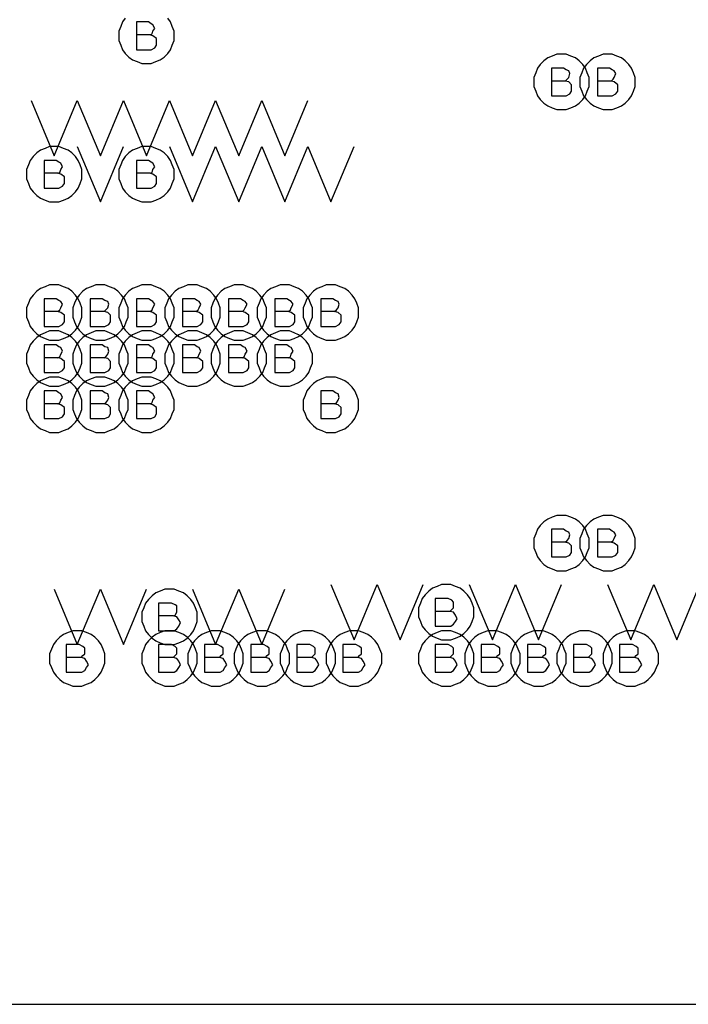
# Model space of a CAD drawing. Extents: x 28 to 61, y 25 to 46.
# Tile 6 of 61: x 35.8 to 36.5, y 30 to 31. Entities that reach past the tile are written whole.
import ezdxf

# ---------------------------------------------------------------- set-up
doc = ezdxf.new("R2010")
doc.units = 0
doc.layers.add('RVP8-TX_d_fab', color=2, linetype='CONTINUOUS')

msp = doc.modelspace()

# ---------------------------------------------------------------- linework, layer by layer
at = {"layer": 'RVP8-TX_d_fab'}
for points in [[(33.23, 29.96), (33.821, 29.96), (33.821, 30.285), (34.835, 30.285), (34.835, 29.96), (35.406, 29.96), (35.406, 30.285), (35.479, 30.285), (35.479, 29.96), (37.306, 29.96), (37.306, 30.285), (37.38, 30.285), (37.38, 29.96), (37.951, 29.96), (37.951, 30.285), (40.105, 30.285), (40.105, 34.51), (33.23, 34.51), (33.23, 29.96)], [(36.385, 30.96), (36.385, 30.965), (36.383, 30.97), (36.381, 30.975), (36.378, 30.979), (36.374, 30.983), (36.37, 30.986), (36.365, 30.988), (36.36, 30.99), (36.355, 30.99), (36.35, 30.99), (36.345, 30.988), (36.34, 30.986), (36.336, 30.983), (36.332, 30.979), (36.329, 30.975), (36.327, 30.97), (36.325, 30.965), (36.325, 30.96), (36.325, 30.955), (36.327, 30.95), (36.329, 30.945), (36.332, 30.941), (36.336, 30.937), (36.34, 30.934), (36.345, 30.932), (36.35, 30.93), (36.355, 30.93), (36.36, 30.93), (36.365, 30.932), (36.37, 30.934), (36.374, 30.937), (36.378, 30.941), (36.381, 30.945), (36.383, 30.95), (36.385, 30.955), (36.385, 30.96)], [(36.435, 30.96), (36.435, 30.965), (36.433, 30.97), (36.431, 30.975), (36.428, 30.979), (36.424, 30.983), (36.42, 30.986), (36.415, 30.988), (36.41, 30.99), (36.405, 30.99), (36.4, 30.99), (36.395, 30.988), (36.39, 30.986), (36.386, 30.983), (36.382, 30.979), (36.379, 30.975), (36.377, 30.97), (36.375, 30.965), (36.375, 30.96), (36.375, 30.955), (36.377, 30.95), (36.379, 30.945), (36.382, 30.941), (36.386, 30.937), (36.39, 30.934), (36.395, 30.932), (36.4, 30.93), (36.405, 30.93), (36.41, 30.93), (36.415, 30.932), (36.42, 30.934), (36.424, 30.937), (36.428, 30.941), (36.431, 30.945), (36.433, 30.95), (36.435, 30.955), (36.435, 30.96)], [(35.835, 30.86), (35.835, 30.865), (35.833, 30.87), (35.831, 30.875), (35.828, 30.879), (35.824, 30.883), (35.82, 30.886), (35.815, 30.888), (35.81, 30.89), (35.805, 30.89), (35.8, 30.89), (35.795, 30.888), (35.79, 30.886), (35.786, 30.883), (35.782, 30.879), (35.779, 30.875), (35.777, 30.87), (35.775, 30.865), (35.775, 30.86), (35.775, 30.855), (35.777, 30.85), (35.779, 30.845), (35.782, 30.841), (35.786, 30.837), (35.79, 30.834), (35.795, 30.832), (35.8, 30.83), (35.805, 30.83), (35.81, 30.83), (35.815, 30.832), (35.82, 30.834), (35.824, 30.837), (35.828, 30.841), (35.831, 30.845), (35.833, 30.85), (35.835, 30.855), (35.835, 30.86)], [(35.935, 30.86), (35.935, 30.865), (35.933, 30.87), (35.931, 30.875), (35.928, 30.879), (35.924, 30.883), (35.92, 30.886), (35.915, 30.888), (35.91, 30.89), (35.905, 30.89), (35.9, 30.89), (35.895, 30.888), (35.89, 30.886), (35.886, 30.883), (35.882, 30.879), (35.879, 30.875), (35.877, 30.87), (35.875, 30.865), (35.875, 30.86), (35.875, 30.855), (35.877, 30.85), (35.879, 30.845), (35.882, 30.841), (35.886, 30.837), (35.89, 30.834), (35.895, 30.832), (35.9, 30.83), (35.905, 30.83), (35.91, 30.83), (35.915, 30.832), (35.92, 30.834), (35.924, 30.837), (35.928, 30.841), (35.931, 30.845), (35.933, 30.85), (35.935, 30.855), (35.935, 30.86)], [(35.835, 30.71), (35.835, 30.715), (35.833, 30.72), (35.831, 30.725), (35.828, 30.729), (35.824, 30.733), (35.82, 30.736), (35.815, 30.738), (35.81, 30.74), (35.805, 30.74), (35.8, 30.74), (35.795, 30.738), (35.79, 30.736), (35.786, 30.733), (35.782, 30.729), (35.779, 30.725), (35.777, 30.72), (35.775, 30.715), (35.775, 30.71), (35.775, 30.705), (35.777, 30.7), (35.779, 30.695), (35.782, 30.691), (35.786, 30.687), (35.79, 30.684), (35.795, 30.682), (35.8, 30.68), (35.805, 30.68), (35.81, 30.68), (35.815, 30.682), (35.82, 30.684), (35.824, 30.687), (35.828, 30.691), (35.831, 30.695), (35.833, 30.7), (35.835, 30.705), (35.835, 30.71)], [(35.885, 30.71), (35.885, 30.715), (35.883, 30.72), (35.881, 30.725), (35.878, 30.729), (35.874, 30.733), (35.87, 30.736), (35.865, 30.738), (35.86, 30.74), (35.855, 30.74), (35.85, 30.74), (35.845, 30.738), (35.84, 30.736), (35.836, 30.733), (35.832, 30.729), (35.829, 30.725), (35.827, 30.72), (35.825, 30.715), (35.825, 30.71), (35.825, 30.705), (35.827, 30.7), (35.829, 30.695), (35.832, 30.691), (35.836, 30.687), (35.84, 30.684), (35.845, 30.682), (35.85, 30.68), (35.855, 30.68), (35.86, 30.68), (35.865, 30.682), (35.87, 30.684), (35.874, 30.687), (35.878, 30.691), (35.881, 30.695), (35.883, 30.7), (35.885, 30.705), (35.885, 30.71)], [(35.935, 30.71), (35.935, 30.715), (35.933, 30.72), (35.931, 30.725), (35.928, 30.729), (35.924, 30.733), (35.92, 30.736), (35.915, 30.738), (35.91, 30.74), (35.905, 30.74), (35.9, 30.74), (35.895, 30.738), (35.89, 30.736), (35.886, 30.733), (35.882, 30.729), (35.879, 30.725), (35.877, 30.72), (35.875, 30.715), (35.875, 30.71), (35.875, 30.705), (35.877, 30.7), (35.879, 30.695), (35.882, 30.691), (35.886, 30.687), (35.89, 30.684), (35.895, 30.682), (35.9, 30.68), (35.905, 30.68), (35.91, 30.68), (35.915, 30.682), (35.92, 30.684), (35.924, 30.687), (35.928, 30.691), (35.931, 30.695), (35.933, 30.7), (35.935, 30.705), (35.935, 30.71)], [(35.985, 30.71), (35.985, 30.715), (35.983, 30.72), (35.981, 30.725), (35.978, 30.729), (35.974, 30.733), (35.97, 30.736), (35.965, 30.738), (35.96, 30.74), (35.955, 30.74), (35.95, 30.74), (35.945, 30.738), (35.94, 30.736), (35.936, 30.733), (35.932, 30.729), (35.929, 30.725), (35.927, 30.72), (35.925, 30.715), (35.925, 30.71), (35.925, 30.705), (35.927, 30.7), (35.929, 30.695), (35.932, 30.691), (35.936, 30.687), (35.94, 30.684), (35.945, 30.682), (35.95, 30.68), (35.955, 30.68), (35.96, 30.68), (35.965, 30.682), (35.97, 30.684), (35.974, 30.687), (35.978, 30.691), (35.981, 30.695), (35.983, 30.7), (35.985, 30.705), (35.985, 30.71)], [(36.035, 30.71), (36.035, 30.715), (36.033, 30.72), (36.031, 30.725), (36.028, 30.729), (36.024, 30.733), (36.02, 30.736), (36.015, 30.738), (36.01, 30.74), (36.005, 30.74), (36, 30.74), (35.995, 30.738), (35.99, 30.736), (35.986, 30.733), (35.982, 30.729), (35.979, 30.725), (35.977, 30.72), (35.975, 30.715), (35.975, 30.71), (35.975, 30.705), (35.977, 30.7), (35.979, 30.695), (35.982, 30.691), (35.986, 30.687), (35.99, 30.684), (35.995, 30.682), (36, 30.68), (36.005, 30.68), (36.01, 30.68), (36.015, 30.682), (36.02, 30.684), (36.024, 30.687), (36.028, 30.691), (36.031, 30.695), (36.033, 30.7), (36.035, 30.705), (36.035, 30.71)], [(36.085, 30.71), (36.085, 30.715), (36.083, 30.72), (36.081, 30.725), (36.078, 30.729), (36.074, 30.733), (36.07, 30.736), (36.065, 30.738), (36.06, 30.74), (36.055, 30.74), (36.05, 30.74), (36.045, 30.738), (36.04, 30.736), (36.036, 30.733), (36.032, 30.729), (36.029, 30.725), (36.027, 30.72), (36.025, 30.715), (36.025, 30.71), (36.025, 30.705), (36.027, 30.7), (36.029, 30.695), (36.032, 30.691), (36.036, 30.687), (36.04, 30.684), (36.045, 30.682), (36.05, 30.68), (36.055, 30.68), (36.06, 30.68), (36.065, 30.682), (36.07, 30.684), (36.074, 30.687), (36.078, 30.691), (36.081, 30.695), (36.083, 30.7), (36.085, 30.705), (36.085, 30.71)], [(36.135, 30.71), (36.135, 30.715), (36.133, 30.72), (36.131, 30.725), (36.128, 30.729), (36.124, 30.733), (36.12, 30.736), (36.115, 30.738), (36.11, 30.74), (36.105, 30.74), (36.1, 30.74), (36.095, 30.738), (36.09, 30.736), (36.086, 30.733), (36.082, 30.729), (36.079, 30.725), (36.077, 30.72), (36.075, 30.715), (36.075, 30.71), (36.075, 30.705), (36.077, 30.7), (36.079, 30.695), (36.082, 30.691), (36.086, 30.687), (36.09, 30.684), (36.095, 30.682), (36.1, 30.68), (36.105, 30.68), (36.11, 30.68), (36.115, 30.682), (36.12, 30.684), (36.124, 30.687), (36.128, 30.691), (36.131, 30.695), (36.133, 30.7), (36.135, 30.705), (36.135, 30.71)], [(35.835, 30.66), (35.835, 30.665), (35.833, 30.67), (35.831, 30.675), (35.828, 30.679), (35.824, 30.683), (35.82, 30.686), (35.815, 30.688), (35.81, 30.69), (35.805, 30.69), (35.8, 30.69), (35.795, 30.688), (35.79, 30.686), (35.786, 30.683), (35.782, 30.679), (35.779, 30.675), (35.777, 30.67), (35.775, 30.665), (35.775, 30.66), (35.775, 30.655), (35.777, 30.65), (35.779, 30.645), (35.782, 30.641), (35.786, 30.637), (35.79, 30.634), (35.795, 30.632), (35.8, 30.63), (35.805, 30.63), (35.81, 30.63), (35.815, 30.632), (35.82, 30.634), (35.824, 30.637), (35.828, 30.641), (35.831, 30.645), (35.833, 30.65), (35.835, 30.655), (35.835, 30.66)], [(35.885, 30.66), (35.885, 30.665), (35.883, 30.67), (35.881, 30.675), (35.878, 30.679), (35.874, 30.683), (35.87, 30.686), (35.865, 30.688), (35.86, 30.69), (35.855, 30.69), (35.85, 30.69), (35.845, 30.688), (35.84, 30.686), (35.836, 30.683), (35.832, 30.679), (35.829, 30.675), (35.827, 30.67), (35.825, 30.665), (35.825, 30.66), (35.825, 30.655), (35.827, 30.65), (35.829, 30.645), (35.832, 30.641), (35.836, 30.637), (35.84, 30.634), (35.845, 30.632), (35.85, 30.63), (35.855, 30.63), (35.86, 30.63), (35.865, 30.632), (35.87, 30.634), (35.874, 30.637), (35.878, 30.641), (35.881, 30.645), (35.883, 30.65), (35.885, 30.655), (35.885, 30.66)], [(35.935, 30.66), (35.935, 30.665), (35.933, 30.67), (35.931, 30.675), (35.928, 30.679), (35.924, 30.683), (35.92, 30.686), (35.915, 30.688), (35.91, 30.69), (35.905, 30.69), (35.9, 30.69), (35.895, 30.688), (35.89, 30.686), (35.886, 30.683), (35.882, 30.679), (35.879, 30.675), (35.877, 30.67), (35.875, 30.665), (35.875, 30.66), (35.875, 30.655), (35.877, 30.65), (35.879, 30.645), (35.882, 30.641), (35.886, 30.637), (35.89, 30.634), (35.895, 30.632), (35.9, 30.63), (35.905, 30.63), (35.91, 30.63), (35.915, 30.632), (35.92, 30.634), (35.924, 30.637), (35.928, 30.641), (35.931, 30.645), (35.933, 30.65), (35.935, 30.655), (35.935, 30.66)], [(35.985, 30.66), (35.985, 30.665), (35.983, 30.67), (35.981, 30.675), (35.978, 30.679), (35.974, 30.683), (35.97, 30.686), (35.965, 30.688), (35.96, 30.69), (35.955, 30.69), (35.95, 30.69), (35.945, 30.688), (35.94, 30.686), (35.936, 30.683), (35.932, 30.679), (35.929, 30.675), (35.927, 30.67), (35.925, 30.665), (35.925, 30.66), (35.925, 30.655), (35.927, 30.65), (35.929, 30.645), (35.932, 30.641), (35.936, 30.637), (35.94, 30.634), (35.945, 30.632), (35.95, 30.63), (35.955, 30.63), (35.96, 30.63), (35.965, 30.632), (35.97, 30.634), (35.974, 30.637), (35.978, 30.641), (35.981, 30.645), (35.983, 30.65), (35.985, 30.655), (35.985, 30.66)], [(36.035, 30.66), (36.035, 30.665), (36.033, 30.67), (36.031, 30.675), (36.028, 30.679), (36.024, 30.683), (36.02, 30.686), (36.015, 30.688), (36.01, 30.69), (36.005, 30.69), (36, 30.69), (35.995, 30.688), (35.99, 30.686), (35.986, 30.683), (35.982, 30.679), (35.979, 30.675), (35.977, 30.67), (35.975, 30.665), (35.975, 30.66), (35.975, 30.655), (35.977, 30.65), (35.979, 30.645), (35.982, 30.641), (35.986, 30.637), (35.99, 30.634), (35.995, 30.632), (36, 30.63), (36.005, 30.63), (36.01, 30.63), (36.015, 30.632), (36.02, 30.634), (36.024, 30.637), (36.028, 30.641), (36.031, 30.645), (36.033, 30.65), (36.035, 30.655), (36.035, 30.66)], [(36.085, 30.66), (36.085, 30.665), (36.083, 30.67), (36.081, 30.675), (36.078, 30.679), (36.074, 30.683), (36.07, 30.686), (36.065, 30.688), (36.06, 30.69), (36.055, 30.69), (36.05, 30.69), (36.045, 30.688), (36.04, 30.686), (36.036, 30.683), (36.032, 30.679), (36.029, 30.675), (36.027, 30.67), (36.025, 30.665), (36.025, 30.66), (36.025, 30.655), (36.027, 30.65), (36.029, 30.645), (36.032, 30.641), (36.036, 30.637), (36.04, 30.634), (36.045, 30.632), (36.05, 30.63), (36.055, 30.63), (36.06, 30.63), (36.065, 30.632), (36.07, 30.634), (36.074, 30.637), (36.078, 30.641), (36.081, 30.645), (36.083, 30.65), (36.085, 30.655), (36.085, 30.66)], [(35.835, 30.61), (35.835, 30.615), (35.833, 30.62), (35.831, 30.625), (35.828, 30.629), (35.824, 30.633), (35.82, 30.636), (35.815, 30.638), (35.81, 30.64), (35.805, 30.64), (35.8, 30.64), (35.795, 30.638), (35.79, 30.636), (35.786, 30.633), (35.782, 30.629), (35.779, 30.625), (35.777, 30.62), (35.775, 30.615), (35.775, 30.61), (35.775, 30.605), (35.777, 30.6), (35.779, 30.595), (35.782, 30.591), (35.786, 30.587), (35.79, 30.584), (35.795, 30.582), (35.8, 30.58), (35.805, 30.58), (35.81, 30.58), (35.815, 30.582), (35.82, 30.584), (35.824, 30.587), (35.828, 30.591), (35.831, 30.595), (35.833, 30.6), (35.835, 30.605), (35.835, 30.61)], [(35.885, 30.61), (35.885, 30.615), (35.883, 30.62), (35.881, 30.625), (35.878, 30.629), (35.874, 30.633), (35.87, 30.636), (35.865, 30.638), (35.86, 30.64), (35.855, 30.64), (35.85, 30.64), (35.845, 30.638), (35.84, 30.636), (35.836, 30.633), (35.832, 30.629), (35.829, 30.625), (35.827, 30.62), (35.825, 30.615), (35.825, 30.61), (35.825, 30.605), (35.827, 30.6), (35.829, 30.595), (35.832, 30.591), (35.836, 30.587), (35.84, 30.584), (35.845, 30.582), (35.85, 30.58), (35.855, 30.58), (35.86, 30.58), (35.865, 30.582), (35.87, 30.584), (35.874, 30.587), (35.878, 30.591), (35.881, 30.595), (35.883, 30.6), (35.885, 30.605), (35.885, 30.61)], [(35.935, 30.61), (35.935, 30.615), (35.933, 30.62), (35.931, 30.625), (35.928, 30.629), (35.924, 30.633), (35.92, 30.636), (35.915, 30.638), (35.91, 30.64), (35.905, 30.64), (35.9, 30.64), (35.895, 30.638), (35.89, 30.636), (35.886, 30.633), (35.882, 30.629), (35.879, 30.625), (35.877, 30.62), (35.875, 30.615), (35.875, 30.61), (35.875, 30.605), (35.877, 30.6), (35.879, 30.595), (35.882, 30.591), (35.886, 30.587), (35.89, 30.584), (35.895, 30.582), (35.9, 30.58), (35.905, 30.58), (35.91, 30.58), (35.915, 30.582), (35.92, 30.584), (35.924, 30.587), (35.928, 30.591), (35.931, 30.595), (35.933, 30.6), (35.935, 30.605), (35.935, 30.61)], [(36.135, 30.61), (36.135, 30.615), (36.133, 30.62), (36.131, 30.625), (36.128, 30.629), (36.124, 30.633), (36.12, 30.636), (36.115, 30.638), (36.11, 30.64), (36.105, 30.64), (36.1, 30.64), (36.095, 30.638), (36.09, 30.636), (36.086, 30.633), (36.082, 30.629), (36.079, 30.625), (36.077, 30.62), (36.075, 30.615), (36.075, 30.61), (36.075, 30.605), (36.077, 30.6), (36.079, 30.595), (36.082, 30.591), (36.086, 30.587), (36.09, 30.584), (36.095, 30.582), (36.1, 30.58), (36.105, 30.58), (36.11, 30.58), (36.115, 30.582), (36.12, 30.584), (36.124, 30.587), (36.128, 30.591), (36.131, 30.595), (36.133, 30.6), (36.135, 30.605), (36.135, 30.61)], [(36.385, 30.46), (36.385, 30.465), (36.383, 30.47), (36.381, 30.475), (36.378, 30.479), (36.374, 30.483), (36.37, 30.486), (36.365, 30.488), (36.36, 30.49), (36.355, 30.49), (36.35, 30.49), (36.345, 30.488), (36.34, 30.486), (36.336, 30.483), (36.332, 30.479), (36.329, 30.475), (36.327, 30.47), (36.325, 30.465), (36.325, 30.46), (36.325, 30.455), (36.327, 30.45), (36.329, 30.445), (36.332, 30.441), (36.336, 30.437), (36.34, 30.434), (36.345, 30.432), (36.35, 30.43), (36.355, 30.43), (36.36, 30.43), (36.365, 30.432), (36.37, 30.434), (36.374, 30.437), (36.378, 30.441), (36.381, 30.445), (36.383, 30.45), (36.385, 30.455), (36.385, 30.46)], [(36.435, 30.46), (36.435, 30.465), (36.433, 30.47), (36.431, 30.475), (36.428, 30.479), (36.424, 30.483), (36.42, 30.486), (36.415, 30.488), (36.41, 30.49), (36.405, 30.49), (36.4, 30.49), (36.395, 30.488), (36.39, 30.486), (36.386, 30.483), (36.382, 30.479), (36.379, 30.475), (36.377, 30.47), (36.375, 30.465), (36.375, 30.46), (36.375, 30.455), (36.377, 30.45), (36.379, 30.445), (36.382, 30.441), (36.386, 30.437), (36.39, 30.434), (36.395, 30.432), (36.4, 30.43), (36.405, 30.43), (36.41, 30.43), (36.415, 30.432), (36.42, 30.434), (36.424, 30.437), (36.428, 30.441), (36.431, 30.445), (36.433, 30.45), (36.435, 30.455), (36.435, 30.46)], [(36.26, 30.385), (36.26, 30.39), (36.258, 30.395), (36.256, 30.4), (36.253, 30.404), (36.249, 30.408), (36.245, 30.411), (36.24, 30.413), (36.235, 30.415), (36.23, 30.415), (36.225, 30.415), (36.22, 30.413), (36.215, 30.411), (36.211, 30.408), (36.207, 30.404), (36.204, 30.4), (36.202, 30.395), (36.2, 30.39), (36.2, 30.385), (36.2, 30.38), (36.202, 30.375), (36.204, 30.37), (36.207, 30.366), (36.211, 30.362), (36.215, 30.359), (36.22, 30.357), (36.225, 30.355), (36.23, 30.355), (36.235, 30.355), (36.24, 30.357), (36.245, 30.359), (36.249, 30.362), (36.253, 30.366), (36.256, 30.37), (36.258, 30.375), (36.26, 30.38), (36.26, 30.385)], [(35.96, 30.38), (35.96, 30.385), (35.958, 30.39), (35.956, 30.395), (35.953, 30.399), (35.949, 30.403), (35.945, 30.406), (35.94, 30.408), (35.935, 30.41), (35.93, 30.41), (35.925, 30.41), (35.92, 30.408), (35.915, 30.406), (35.911, 30.403), (35.907, 30.399), (35.904, 30.395), (35.902, 30.39), (35.9, 30.385), (35.9, 30.38), (35.9, 30.375), (35.902, 30.37), (35.904, 30.365), (35.907, 30.361), (35.911, 30.357), (35.915, 30.354), (35.92, 30.352), (35.925, 30.35), (35.93, 30.35), (35.935, 30.35), (35.94, 30.352), (35.945, 30.354), (35.949, 30.357), (35.953, 30.361), (35.956, 30.365), (35.958, 30.37), (35.96, 30.375), (35.96, 30.38)], [(35.86, 30.335), (35.86, 30.34), (35.858, 30.345), (35.856, 30.35), (35.853, 30.354), (35.849, 30.358), (35.845, 30.361), (35.84, 30.363), (35.835, 30.365), (35.83, 30.365), (35.825, 30.365), (35.82, 30.363), (35.815, 30.361), (35.811, 30.358), (35.807, 30.354), (35.804, 30.35), (35.802, 30.345), (35.8, 30.34), (35.8, 30.335), (35.8, 30.33), (35.802, 30.325), (35.804, 30.32), (35.807, 30.316), (35.811, 30.312), (35.815, 30.309), (35.82, 30.307), (35.825, 30.305), (35.83, 30.305), (35.835, 30.305), (35.84, 30.307), (35.845, 30.309), (35.849, 30.312), (35.853, 30.316), (35.856, 30.32), (35.858, 30.325), (35.86, 30.33), (35.86, 30.335)], [(35.96, 30.335), (35.96, 30.34), (35.958, 30.345), (35.956, 30.35), (35.953, 30.354), (35.949, 30.358), (35.945, 30.361), (35.94, 30.363), (35.935, 30.365), (35.93, 30.365), (35.925, 30.365), (35.92, 30.363), (35.915, 30.361), (35.911, 30.358), (35.907, 30.354), (35.904, 30.35), (35.902, 30.345), (35.9, 30.34), (35.9, 30.335), (35.9, 30.33), (35.902, 30.325), (35.904, 30.32), (35.907, 30.316), (35.911, 30.312), (35.915, 30.309), (35.92, 30.307), (35.925, 30.305), (35.93, 30.305), (35.935, 30.305), (35.94, 30.307), (35.945, 30.309), (35.949, 30.312), (35.953, 30.316), (35.956, 30.32), (35.958, 30.325), (35.96, 30.33), (35.96, 30.335)], [(36.01, 30.335), (36.01, 30.34), (36.008, 30.345), (36.006, 30.35), (36.003, 30.354), (35.999, 30.358), (35.995, 30.361), (35.99, 30.363), (35.985, 30.365), (35.98, 30.365), (35.975, 30.365), (35.97, 30.363), (35.965, 30.361), (35.961, 30.358), (35.957, 30.354), (35.954, 30.35), (35.952, 30.345), (35.95, 30.34), (35.95, 30.335), (35.95, 30.33), (35.952, 30.325), (35.954, 30.32), (35.957, 30.316), (35.961, 30.312), (35.965, 30.309), (35.97, 30.307), (35.975, 30.305), (35.98, 30.305), (35.985, 30.305), (35.99, 30.307), (35.995, 30.309), (35.999, 30.312), (36.003, 30.316), (36.006, 30.32), (36.008, 30.325), (36.01, 30.33), (36.01, 30.335)], [(36.06, 30.335), (36.06, 30.34), (36.058, 30.345), (36.056, 30.35), (36.053, 30.354), (36.049, 30.358), (36.045, 30.361), (36.04, 30.363), (36.035, 30.365), (36.03, 30.365), (36.025, 30.365), (36.02, 30.363), (36.015, 30.361), (36.011, 30.358), (36.007, 30.354), (36.004, 30.35), (36.002, 30.345), (36, 30.34), (36, 30.335), (36, 30.33), (36.002, 30.325), (36.004, 30.32), (36.007, 30.316), (36.011, 30.312), (36.015, 30.309), (36.02, 30.307), (36.025, 30.305), (36.03, 30.305), (36.035, 30.305), (36.04, 30.307), (36.045, 30.309), (36.049, 30.312), (36.053, 30.316), (36.056, 30.32), (36.058, 30.325), (36.06, 30.33), (36.06, 30.335)], [(36.11, 30.335), (36.11, 30.34), (36.108, 30.345), (36.106, 30.35), (36.103, 30.354), (36.099, 30.358), (36.095, 30.361), (36.09, 30.363), (36.085, 30.365), (36.08, 30.365), (36.075, 30.365), (36.07, 30.363), (36.065, 30.361), (36.061, 30.358), (36.057, 30.354), (36.054, 30.35), (36.052, 30.345), (36.05, 30.34), (36.05, 30.335), (36.05, 30.33), (36.052, 30.325), (36.054, 30.32), (36.057, 30.316), (36.061, 30.312), (36.065, 30.309), (36.07, 30.307), (36.075, 30.305), (36.08, 30.305), (36.085, 30.305), (36.09, 30.307), (36.095, 30.309), (36.099, 30.312), (36.103, 30.316), (36.106, 30.32), (36.108, 30.325), (36.11, 30.33), (36.11, 30.335)], [(36.16, 30.335), (36.16, 30.34), (36.158, 30.345), (36.156, 30.35), (36.153, 30.354), (36.149, 30.358), (36.145, 30.361), (36.14, 30.363), (36.135, 30.365), (36.13, 30.365), (36.125, 30.365), (36.12, 30.363), (36.115, 30.361), (36.111, 30.358), (36.107, 30.354), (36.104, 30.35), (36.102, 30.345), (36.1, 30.34), (36.1, 30.335), (36.1, 30.33), (36.102, 30.325), (36.104, 30.32), (36.107, 30.316), (36.111, 30.312), (36.115, 30.309), (36.12, 30.307), (36.125, 30.305), (36.13, 30.305), (36.135, 30.305), (36.14, 30.307), (36.145, 30.309), (36.149, 30.312), (36.153, 30.316), (36.156, 30.32), (36.158, 30.325), (36.16, 30.33), (36.16, 30.335)], [(36.26, 30.335), (36.26, 30.34), (36.258, 30.345), (36.256, 30.35), (36.253, 30.354), (36.249, 30.358), (36.245, 30.361), (36.24, 30.363), (36.235, 30.365), (36.23, 30.365), (36.225, 30.365), (36.22, 30.363), (36.215, 30.361), (36.211, 30.358), (36.207, 30.354), (36.204, 30.35), (36.202, 30.345), (36.2, 30.34), (36.2, 30.335), (36.2, 30.33), (36.202, 30.325), (36.204, 30.32), (36.207, 30.316), (36.211, 30.312), (36.215, 30.309), (36.22, 30.307), (36.225, 30.305), (36.23, 30.305), (36.235, 30.305), (36.24, 30.307), (36.245, 30.309), (36.249, 30.312), (36.253, 30.316), (36.256, 30.32), (36.258, 30.325), (36.26, 30.33), (36.26, 30.335)], [(36.31, 30.335), (36.31, 30.34), (36.308, 30.345), (36.306, 30.35), (36.303, 30.354), (36.299, 30.358), (36.295, 30.361), (36.29, 30.363), (36.285, 30.365), (36.28, 30.365), (36.275, 30.365), (36.27, 30.363), (36.265, 30.361), (36.261, 30.358), (36.257, 30.354), (36.254, 30.35), (36.252, 30.345), (36.25, 30.34), (36.25, 30.335), (36.25, 30.33), (36.252, 30.325), (36.254, 30.32), (36.257, 30.316), (36.261, 30.312), (36.265, 30.309), (36.27, 30.307), (36.275, 30.305), (36.28, 30.305), (36.285, 30.305), (36.29, 30.307), (36.295, 30.309), (36.299, 30.312), (36.303, 30.316), (36.306, 30.32), (36.308, 30.325), (36.31, 30.33), (36.31, 30.335)], [(36.36, 30.335), (36.36, 30.34), (36.358, 30.345), (36.356, 30.35), (36.353, 30.354), (36.349, 30.358), (36.345, 30.361), (36.34, 30.363), (36.335, 30.365), (36.33, 30.365), (36.325, 30.365), (36.32, 30.363), (36.315, 30.361), (36.311, 30.358), (36.307, 30.354), (36.304, 30.35), (36.302, 30.345), (36.3, 30.34), (36.3, 30.335), (36.3, 30.33), (36.302, 30.325), (36.304, 30.32), (36.307, 30.316), (36.311, 30.312), (36.315, 30.309), (36.32, 30.307), (36.325, 30.305), (36.33, 30.305), (36.335, 30.305), (36.34, 30.307), (36.345, 30.309), (36.349, 30.312), (36.353, 30.316), (36.356, 30.32), (36.358, 30.325), (36.36, 30.33), (36.36, 30.335)], [(36.41, 30.335), (36.41, 30.34), (36.408, 30.345), (36.406, 30.35), (36.403, 30.354), (36.399, 30.358), (36.395, 30.361), (36.39, 30.363), (36.385, 30.365), (36.38, 30.365), (36.375, 30.365), (36.37, 30.363), (36.365, 30.361), (36.361, 30.358), (36.357, 30.354), (36.354, 30.35), (36.352, 30.345), (36.35, 30.34), (36.35, 30.335), (36.35, 30.33), (36.352, 30.325), (36.354, 30.32), (36.357, 30.316), (36.361, 30.312), (36.365, 30.309), (36.37, 30.307), (36.375, 30.305), (36.38, 30.305), (36.385, 30.305), (36.39, 30.307), (36.395, 30.309), (36.399, 30.312), (36.403, 30.316), (36.406, 30.32), (36.408, 30.325), (36.41, 30.33), (36.41, 30.335)], [(36.46, 30.335), (36.46, 30.34), (36.458, 30.345), (36.456, 30.35), (36.453, 30.354), (36.449, 30.358), (36.445, 30.361), (36.44, 30.363), (36.435, 30.365), (36.43, 30.365), (36.425, 30.365), (36.42, 30.363), (36.415, 30.361), (36.411, 30.358), (36.407, 30.354), (36.404, 30.35), (36.402, 30.345), (36.4, 30.34), (36.4, 30.335), (36.4, 30.33), (36.402, 30.325), (36.404, 30.32), (36.407, 30.316), (36.411, 30.312), (36.415, 30.309), (36.42, 30.307), (36.425, 30.305), (36.43, 30.305), (36.435, 30.305), (36.44, 30.307), (36.445, 30.309), (36.449, 30.312), (36.453, 30.316), (36.456, 30.32), (36.458, 30.325), (36.46, 30.33), (36.46, 30.335)]]:
    msp.add_lwpolyline(points, close=True, dxfattribs=at)
for points in [[(35.882, 31.029), (35.879, 31.025), (35.877, 31.02), (35.875, 31.015), (35.875, 31.01), (35.875, 31.005), (35.877, 31), (35.879, 30.995), (35.882, 30.991), (35.886, 30.987), (35.89, 30.984), (35.895, 30.982), (35.9, 30.98), (35.905, 30.98), (35.91, 30.98), (35.915, 30.982), (35.92, 30.984), (35.924, 30.987), (35.928, 30.991), (35.931, 30.995), (35.933, 31), (35.935, 31.005), (35.935, 31.01), (35.935, 31.01), (35.935, 31.015), (35.933, 31.02), (35.931, 31.025), (35.928, 31.029)], [(35.909, 31.011), (35.911, 31.012), (35.912, 31.015), (35.914, 31.018), (35.912, 31.022), (35.91, 31.023), (35.907, 31.025), (35.894, 31.025), (35.894, 30.995), (35.91, 30.995), (35.914, 30.997), (35.916, 31), (35.916, 31.004), (35.916, 31.007), (35.912, 31.01), (35.909, 31.011), (35.894, 31.011)], [(36.359, 30.961), (36.361, 30.963), (36.363, 30.965), (36.364, 30.969), (36.363, 30.972), (36.36, 30.973), (36.357, 30.975), (36.344, 30.975), (36.344, 30.945), (36.36, 30.945), (36.364, 30.947), (36.366, 30.95), (36.366, 30.954), (36.366, 30.957), (36.363, 30.96), (36.359, 30.961), (36.344, 30.961)], [(36.409, 30.961), (36.411, 30.963), (36.412, 30.965), (36.414, 30.969), (36.412, 30.972), (36.41, 30.973), (36.407, 30.975), (36.394, 30.975), (36.394, 30.945), (36.41, 30.945), (36.414, 30.947), (36.416, 30.95), (36.416, 30.954), (36.416, 30.957), (36.412, 30.96), (36.409, 30.961), (36.394, 30.961)], [(35.78, 30.94), (35.805, 30.88), (35.83, 30.94)], [(35.83, 30.94), (35.855, 30.88), (35.88, 30.94)], [(35.88, 30.94), (35.905, 30.88), (35.93, 30.94)], [(35.93, 30.94), (35.955, 30.88), (35.98, 30.94)], [(35.98, 30.94), (36.005, 30.88), (36.03, 30.94)], [(36.03, 30.94), (36.055, 30.88), (36.08, 30.94)], [(35.83, 30.89), (35.855, 30.83), (35.88, 30.89)], [(35.93, 30.89), (35.955, 30.83), (35.98, 30.89)], [(35.98, 30.89), (36.005, 30.83), (36.03, 30.89)], [(36.03, 30.89), (36.055, 30.83), (36.08, 30.89)], [(36.08, 30.89), (36.105, 30.83), (36.13, 30.89)], [(35.809, 30.861), (35.811, 30.862), (35.812, 30.865), (35.814, 30.868), (35.812, 30.872), (35.81, 30.873), (35.807, 30.875), (35.794, 30.875), (35.794, 30.845), (35.81, 30.845), (35.814, 30.847), (35.816, 30.85), (35.816, 30.854), (35.816, 30.857), (35.812, 30.86), (35.809, 30.861), (35.794, 30.861)], [(35.909, 30.861), (35.911, 30.862), (35.912, 30.865), (35.914, 30.868), (35.912, 30.872), (35.91, 30.873), (35.907, 30.875), (35.894, 30.875), (35.894, 30.845), (35.91, 30.845), (35.914, 30.847), (35.916, 30.85), (35.916, 30.854), (35.916, 30.857), (35.912, 30.86), (35.909, 30.861), (35.894, 30.861)], [(35.809, 30.711), (35.811, 30.713), (35.812, 30.715), (35.814, 30.719), (35.812, 30.722), (35.81, 30.723), (35.807, 30.725), (35.794, 30.725), (35.794, 30.695), (35.81, 30.695), (35.814, 30.697), (35.816, 30.7), (35.816, 30.704), (35.816, 30.707), (35.812, 30.71), (35.809, 30.711), (35.794, 30.711)], [(35.859, 30.711), (35.861, 30.713), (35.863, 30.715), (35.864, 30.719), (35.863, 30.722), (35.86, 30.723), (35.857, 30.725), (35.844, 30.725), (35.844, 30.695), (35.86, 30.695), (35.864, 30.697), (35.866, 30.7), (35.866, 30.704), (35.866, 30.707), (35.863, 30.71), (35.859, 30.711), (35.844, 30.711)], [(35.909, 30.711), (35.911, 30.713), (35.912, 30.715), (35.914, 30.719), (35.912, 30.722), (35.91, 30.723), (35.907, 30.725), (35.894, 30.725), (35.894, 30.695), (35.91, 30.695), (35.914, 30.697), (35.916, 30.7), (35.916, 30.704), (35.916, 30.707), (35.912, 30.71), (35.909, 30.711), (35.894, 30.711)], [(35.959, 30.711), (35.961, 30.713), (35.962, 30.715), (35.964, 30.719), (35.962, 30.722), (35.96, 30.723), (35.957, 30.725), (35.944, 30.725), (35.944, 30.695), (35.96, 30.695), (35.964, 30.697), (35.966, 30.7), (35.966, 30.704), (35.966, 30.707), (35.962, 30.71), (35.959, 30.711), (35.944, 30.711)], [(36.009, 30.711), (36.011, 30.713), (36.012, 30.715), (36.014, 30.719), (36.012, 30.722), (36.01, 30.723), (36.007, 30.725), (35.994, 30.725), (35.994, 30.695), (36.01, 30.695), (36.014, 30.697), (36.016, 30.7), (36.016, 30.704), (36.016, 30.707), (36.012, 30.71), (36.009, 30.711), (35.994, 30.711)], [(36.059, 30.711), (36.061, 30.713), (36.062, 30.715), (36.064, 30.719), (36.062, 30.722), (36.06, 30.723), (36.057, 30.725), (36.044, 30.725), (36.044, 30.695), (36.06, 30.695), (36.064, 30.697), (36.066, 30.7), (36.066, 30.704), (36.066, 30.707), (36.062, 30.71), (36.059, 30.711), (36.044, 30.711)], [(36.109, 30.711), (36.111, 30.713), (36.113, 30.715), (36.114, 30.719), (36.113, 30.722), (36.11, 30.723), (36.107, 30.725), (36.094, 30.725), (36.094, 30.695), (36.11, 30.695), (36.114, 30.697), (36.116, 30.7), (36.116, 30.704), (36.116, 30.707), (36.113, 30.71), (36.109, 30.711), (36.094, 30.711)], [(35.809, 30.661), (35.811, 30.662), (35.812, 30.665), (35.814, 30.668), (35.812, 30.672), (35.81, 30.673), (35.807, 30.675), (35.794, 30.675), (35.794, 30.645), (35.81, 30.645), (35.814, 30.647), (35.816, 30.65), (35.816, 30.654), (35.816, 30.657), (35.812, 30.66), (35.809, 30.661), (35.794, 30.661)], [(35.859, 30.661), (35.861, 30.662), (35.863, 30.665), (35.864, 30.668), (35.863, 30.672), (35.86, 30.673), (35.857, 30.675), (35.844, 30.675), (35.844, 30.645), (35.86, 30.645), (35.864, 30.647), (35.866, 30.65), (35.866, 30.654), (35.866, 30.657), (35.863, 30.66), (35.859, 30.661), (35.844, 30.661)], [(35.909, 30.661), (35.911, 30.662), (35.912, 30.665), (35.914, 30.668), (35.912, 30.672), (35.91, 30.673), (35.907, 30.675), (35.894, 30.675), (35.894, 30.645), (35.91, 30.645), (35.914, 30.647), (35.916, 30.65), (35.916, 30.654), (35.916, 30.657), (35.912, 30.66), (35.909, 30.661), (35.894, 30.661)], [(35.959, 30.661), (35.961, 30.662), (35.962, 30.665), (35.964, 30.668), (35.962, 30.672), (35.96, 30.673), (35.957, 30.675), (35.944, 30.675), (35.944, 30.645), (35.96, 30.645), (35.964, 30.647), (35.966, 30.65), (35.966, 30.654), (35.966, 30.657), (35.962, 30.66), (35.959, 30.661), (35.944, 30.661)], [(36.009, 30.661), (36.011, 30.662), (36.012, 30.665), (36.014, 30.668), (36.012, 30.672), (36.01, 30.673), (36.007, 30.675), (35.994, 30.675), (35.994, 30.645), (36.01, 30.645), (36.014, 30.647), (36.016, 30.65), (36.016, 30.654), (36.016, 30.657), (36.012, 30.66), (36.009, 30.661), (35.994, 30.661)], [(36.059, 30.661), (36.061, 30.662), (36.062, 30.665), (36.064, 30.668), (36.062, 30.672), (36.06, 30.673), (36.057, 30.675), (36.044, 30.675), (36.044, 30.645), (36.06, 30.645), (36.064, 30.647), (36.066, 30.65), (36.066, 30.654), (36.066, 30.657), (36.062, 30.66), (36.059, 30.661), (36.044, 30.661)], [(35.809, 30.611), (35.811, 30.612), (35.812, 30.615), (35.814, 30.618), (35.812, 30.622), (35.81, 30.623), (35.807, 30.625), (35.794, 30.625), (35.794, 30.595), (35.81, 30.595), (35.814, 30.597), (35.816, 30.6), (35.816, 30.604), (35.816, 30.607), (35.812, 30.61), (35.809, 30.611), (35.794, 30.611)], [(35.859, 30.611), (35.861, 30.612), (35.863, 30.615), (35.864, 30.618), (35.863, 30.622), (35.86, 30.623), (35.857, 30.625), (35.844, 30.625), (35.844, 30.595), (35.86, 30.595), (35.864, 30.597), (35.866, 30.6), (35.866, 30.604), (35.866, 30.607), (35.863, 30.61), (35.859, 30.611), (35.844, 30.611)], [(35.909, 30.611), (35.911, 30.612), (35.912, 30.615), (35.914, 30.618), (35.912, 30.622), (35.91, 30.623), (35.907, 30.625), (35.894, 30.625), (35.894, 30.595), (35.91, 30.595), (35.914, 30.597), (35.916, 30.6), (35.916, 30.604), (35.916, 30.607), (35.912, 30.61), (35.909, 30.611), (35.894, 30.611)], [(36.109, 30.611), (36.111, 30.612), (36.113, 30.615), (36.114, 30.618), (36.113, 30.622), (36.11, 30.623), (36.107, 30.625), (36.094, 30.625), (36.094, 30.595), (36.11, 30.595), (36.114, 30.597), (36.116, 30.6), (36.116, 30.604), (36.116, 30.607), (36.113, 30.61), (36.109, 30.611), (36.094, 30.611)], [(36.359, 30.461), (36.361, 30.463), (36.363, 30.465), (36.364, 30.469), (36.363, 30.472), (36.36, 30.473), (36.357, 30.475), (36.344, 30.475), (36.344, 30.445), (36.36, 30.445), (36.364, 30.447), (36.366, 30.45), (36.366, 30.454), (36.366, 30.457), (36.363, 30.46), (36.359, 30.461), (36.344, 30.461)], [(36.409, 30.461), (36.411, 30.463), (36.412, 30.465), (36.414, 30.469), (36.412, 30.472), (36.41, 30.473), (36.407, 30.475), (36.394, 30.475), (36.394, 30.445), (36.41, 30.445), (36.414, 30.447), (36.416, 30.45), (36.416, 30.454), (36.416, 30.457), (36.412, 30.46), (36.409, 30.461), (36.394, 30.461)], [(36.105, 30.415), (36.13, 30.355), (36.155, 30.415), (36.18, 30.355), (36.205, 30.415)], [(36.255, 30.415), (36.28, 30.355), (36.305, 30.415), (36.33, 30.355), (36.355, 30.415)], [(36.405, 30.415), (36.43, 30.355), (36.455, 30.415), (36.48, 30.355), (36.505, 30.415)], [(35.805, 30.41), (35.83, 30.35), (35.855, 30.41), (35.88, 30.35), (35.905, 30.41)], [(35.955, 30.41), (35.98, 30.35), (36.005, 30.41)], [(36.005, 30.41), (36.03, 30.35), (36.055, 30.41)], [(35.934, 30.381), (35.936, 30.382), (35.938, 30.385), (35.938, 30.388), (35.938, 30.392), (35.936, 30.393), (35.932, 30.395), (35.918, 30.395), (35.918, 30.365), (35.935, 30.365), (35.938, 30.367), (35.94, 30.37), (35.942, 30.374), (35.94, 30.377), (35.938, 30.38), (35.934, 30.381), (35.918, 30.381)], [(36.234, 30.386), (36.236, 30.388), (36.238, 30.39), (36.238, 30.394), (36.238, 30.396), (36.236, 30.398), (36.232, 30.4), (36.218, 30.4), (36.218, 30.37), (36.235, 30.37), (36.238, 30.372), (36.24, 30.375), (36.242, 30.378), (36.24, 30.382), (36.238, 30.385), (36.234, 30.386), (36.218, 30.386)], [(35.834, 30.336), (35.836, 30.338), (35.838, 30.34), (35.838, 30.344), (35.838, 30.346), (35.836, 30.348), (35.832, 30.35), (35.818, 30.35), (35.818, 30.32), (35.835, 30.32), (35.838, 30.322), (35.84, 30.325), (35.842, 30.328), (35.84, 30.332), (35.838, 30.335), (35.834, 30.336), (35.818, 30.336)], [(35.934, 30.336), (35.936, 30.338), (35.938, 30.34), (35.938, 30.344), (35.938, 30.346), (35.936, 30.348), (35.932, 30.35), (35.918, 30.35), (35.918, 30.32), (35.935, 30.32), (35.938, 30.322), (35.94, 30.325), (35.942, 30.328), (35.94, 30.332), (35.938, 30.335), (35.934, 30.336), (35.918, 30.336)], [(35.984, 30.336), (35.986, 30.338), (35.988, 30.34), (35.988, 30.344), (35.988, 30.346), (35.986, 30.348), (35.982, 30.35), (35.968, 30.35), (35.968, 30.32), (35.985, 30.32), (35.988, 30.322), (35.99, 30.325), (35.992, 30.328), (35.99, 30.332), (35.988, 30.335), (35.984, 30.336), (35.968, 30.336)], [(36.034, 30.336), (36.036, 30.338), (36.038, 30.34), (36.038, 30.344), (36.038, 30.346), (36.036, 30.348), (36.032, 30.35), (36.018, 30.35), (36.018, 30.32), (36.035, 30.32), (36.038, 30.322), (36.04, 30.325), (36.042, 30.328), (36.04, 30.332), (36.038, 30.335), (36.034, 30.336), (36.018, 30.336)], [(36.084, 30.336), (36.086, 30.338), (36.088, 30.34), (36.088, 30.344), (36.088, 30.346), (36.086, 30.348), (36.082, 30.35), (36.068, 30.35), (36.068, 30.32), (36.085, 30.32), (36.088, 30.322), (36.09, 30.325), (36.092, 30.328), (36.09, 30.332), (36.088, 30.335), (36.084, 30.336), (36.068, 30.336)], [(36.134, 30.336), (36.136, 30.338), (36.138, 30.34), (36.138, 30.344), (36.138, 30.346), (36.136, 30.348), (36.132, 30.35), (36.118, 30.35), (36.118, 30.32), (36.135, 30.32), (36.138, 30.322), (36.14, 30.325), (36.142, 30.328), (36.14, 30.332), (36.138, 30.335), (36.134, 30.336), (36.118, 30.336)], [(36.234, 30.336), (36.236, 30.338), (36.238, 30.34), (36.238, 30.344), (36.238, 30.346), (36.236, 30.348), (36.232, 30.35), (36.218, 30.35), (36.218, 30.32), (36.235, 30.32), (36.238, 30.322), (36.24, 30.325), (36.242, 30.328), (36.24, 30.332), (36.238, 30.335), (36.234, 30.336), (36.218, 30.336)], [(36.284, 30.336), (36.286, 30.338), (36.288, 30.34), (36.288, 30.344), (36.288, 30.346), (36.286, 30.348), (36.282, 30.35), (36.268, 30.35), (36.268, 30.32), (36.285, 30.32), (36.288, 30.322), (36.29, 30.325), (36.292, 30.328), (36.29, 30.332), (36.288, 30.335), (36.284, 30.336), (36.268, 30.336)], [(36.334, 30.336), (36.336, 30.338), (36.338, 30.34), (36.338, 30.344), (36.338, 30.346), (36.336, 30.348), (36.332, 30.35), (36.318, 30.35), (36.318, 30.32), (36.335, 30.32), (36.338, 30.322), (36.34, 30.325), (36.342, 30.328), (36.34, 30.332), (36.338, 30.335), (36.334, 30.336), (36.318, 30.336)], [(36.384, 30.336), (36.386, 30.338), (36.388, 30.34), (36.388, 30.344), (36.388, 30.346), (36.386, 30.348), (36.382, 30.35), (36.368, 30.35), (36.368, 30.32), (36.385, 30.32), (36.388, 30.322), (36.39, 30.325), (36.392, 30.328), (36.39, 30.332), (36.388, 30.335), (36.384, 30.336), (36.368, 30.336)], [(36.434, 30.336), (36.436, 30.338), (36.438, 30.34), (36.438, 30.344), (36.438, 30.346), (36.436, 30.348), (36.432, 30.35), (36.418, 30.35), (36.418, 30.32), (36.435, 30.32), (36.438, 30.322), (36.44, 30.325), (36.442, 30.328), (36.44, 30.332), (36.438, 30.335), (36.434, 30.336), (36.418, 30.336)]]:
    msp.add_lwpolyline(points, dxfattribs=at)

doc.saveas('drawing.dxf')
